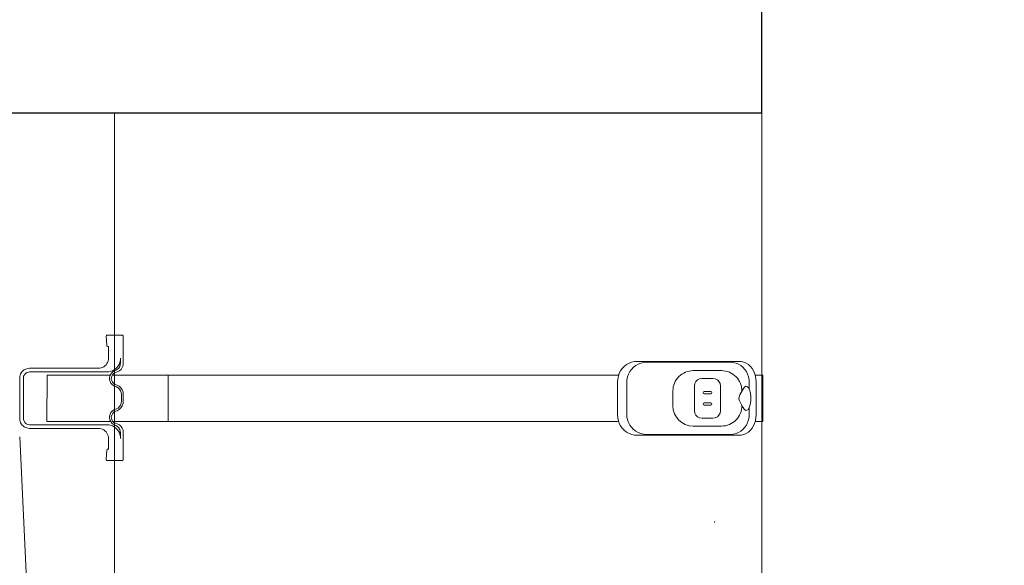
# Model space of a CAD drawing. Header units: millimetres. Extents: x 2204655785 to 2205143108, y 485765510 to 486291538.
# Tile 134 of 156: x 2205065432 to 2205066550, y 486175838 to 486176458. Entities that reach past the tile are written whole.
import ezdxf
from ezdxf.enums import TextEntityAlignment as Align
from ezdxf.lldxf.tags import DXFTag

# ---------------------------------------------------------------- set-up
doc = ezdxf.new("R2010")
doc.units = ezdxf.units.MM
doc.linetypes.add('DASHED2', pattern=[9.525, 6.35, -3.175])
doc.linetypes.add('НЕВИДИМАЯX2', pattern=[19.05, 12.7, -6.35])
for name, color, linetype in [('206ППР Панелевоз', 7, 'Continuous'), ('ППР_Автокран СКАТ-40', 7, 'Continuous'), ('ППР_Автокран_Опасная зона', 1, 'Continuous'), ('ППР_Автокран_Стрела', 7, 'Continuous'), ('ППР_Автокран_Стрела_15м', 7, 'Continuous'), ('ППР_Опасная зона от крана', 1, 'Continuous'), ('ППР_Разрез', 5, 'Continuous'), ('ППР_СКЛАД №2', 7, 'Continuous'), ('ППР_Стрела', 7, 'Continuous')]:
    doc.layers.add(name, color=color, linetype=linetype)
doc.styles.add('ППРк_М1-1', font='GOST_Common Italic.ttf', dxfattribs={"height": 800})
doc.styles.add('ППРк_М1-1кран', font='GOST_Common Italic.ttf', dxfattribs={"width": 0.8, "height": 600})
tags = doc.linetypes.add('опасная зона_Кран', pattern='A,30,-8,4,-8,30,-8,4,-8,30,-8,4,[230,Bbox.shx,S=2.5,R=0,X=0,Y=-10],-6', length=148).pattern_tags.tags
tags[24] = DXFTag(74, 5)
doc.dimstyles.new('ППРк_М1-1', dxfattribs={"dimtxt": 800, "dimasz": 550, "dimexe": 1.5, "dimexo": 0.675, "dimgap": 100, "dimtad": 1, "dimdec": 1, "dimlfac": 0.001, "dimzin": 1, "dimtxsty": 'ППРк_М1-1', "dimblk": 'OBLIQUE', "dimcen": 250, "dimclrd": 256, "dimclre": 256, "dimclrt": 256, "dimadec": 0, "dimazin": 0, "dimtfac": 1, "dimtdec": 1, "dimtmove": 0, "dimatfit": 3, "dimfxl": 1, "dimtfill": 1, "dimfrac": 2, "dimarcsym": 0})

# ---------------------------------------------------------------- blocks, each defined once
blk = doc.blocks.new('*U397')
at = {"layer": 'ППР_Опасная зона от крана', "linetype": 'опасная зона_Кран', "lineweight": 80, "ltscale": 100}
blk.add_arc((135, 0), 50270, 90, 270, dxfattribs=at)
at = {"layer": 'ППР_Стрела', "linetype": 'НЕВИДИМАЯX2', "lineweight": 50, "ltscale": 100}
blk.add_arc((135, 0), 38700, 90, 270, dxfattribs=at)
at = {"layer": 'ППР_Стрела', "linetype": 'Continuous', "lineweight": 100}
blk.add_arc((135, 0), 30700, 90, 270, dxfattribs=at)
at = {"style": 'ППРк_М1-1', "width": 0.8}
for tag, p, height, flags in [('ОПАСНАЯ_ЗОНА', (25480.86, 21929.55), 800, 1), ('ОТЛЕТ_ГРУЗА', (25413.72, 20678.22), 800, 1), ('Кол-во_элементов', (2695.66, -1978.25), 1200, 8)]:
    blk.add_attdef(tag, p, '', height=height, dxfattribs=dict(at, flags=flags))
at = {"style": 'ППРк_М1-1', "width": 0.8, "flags": 8}
blk.add_attdef('МАРКА_КРАНА', text='', height=1200, dxfattribs=at).set_placement((8837.5, 818.17), align=Align.CENTER)
blk.add_attdef('ВЫСОТА', text='', height=1200, dxfattribs=at).set_placement((9134.89, -8454.02), align=Align.MIDDLE_CENTER)
at = {"layer": 'Defpoints', "style": 'ППРк_М1-1', "width": 0.8, "flags": 1}
for tag, p in [('МАКСИМАЛЬНАЯ_ДЛИНА_ГРУЗА', (25470.43, 19233.22)), ('ШИРИНА_ГРУЗА', (25397.01, 17803.51))]:
    blk.add_attdef(tag, p, '', height=800, dxfattribs=at)
at = {"layer": 'ППР_Разрез', "style": 'ППРк_М1-1кран', "width": 0.8, "flags": 8}
for tag, p in [('РАЗРЕЗ2', (-1027.85, 55181.17)), ('РАЗРЕЗ', (-1731.87, -54129.29))]:
    blk.add_attdef(tag, p, '', height=800, dxfattribs=at)
at = {"layer": 'ППР_Стрела', "style": 'ППРк_М1-1кран', "width": 0.8, "flags": 8}
for tag, p in [('ВЫСОТА_КРЮКА_ГОРИЗ', (-19652.89, 21607.87)), ('ГАБАРИТ_СТРЕЛЫ', (-25019.84, 21408.72)), ('ВЫСОТА_КРЮКА_НАКЛ', (-20393.31, 20761.66)), ('ВЫЛЕТ', (-16616.63, 14016.8))]:
    blk.add_attdef(tag, p, '', height=800, rotation=317, dxfattribs=at)
blk = doc.blocks.new('*D779')
at = {"layer": 'Defpoints', "color": 0, "transparency": 16777216}
for p in [(-3.8, 4.1), (13740, -11615.1), (13740.5, -11614.6)]:
    blk.add_point(p, dxfattribs=at)
at = {"layer": 'ППР_Автокран_Стрела', "lineweight": -2, "transparency": 16777216}
for p, q in [((-4.2, 3.6), (-5.2, 2.4)), ((-4.2, 3.6), (12976.3, -10969.5)), ((13740, -11615.1), (13739, -11616.3))]:
    blk.add_line(p, q, dxfattribs=at)
at = {"layer": 'ППР_Автокран_Стрела', "transparency": 16777216}
blk.add_solid([(13083.9, -10842.3), (12868.7, -11096.8), (13740, -11615.1)], dxfattribs=at)
at = {"layer": 'ППР_Автокран_Стрела', "transparency": 16777216, "insert": (6415.9, -4964.7), "char_height": 800, "attachment_point": 5, "rotation": 319.7904, "style": 'ППРк_М1-1', "bg_fill": 3, "box_fill_scale": 1.1, "bg_fill_color": 256, "bg_fill_true_color": 13158600, "bg_fill_transparency": 0}
blk.add_mtext('{\\H0.625x;R=18м   Q=2.1т}', dxfattribs=at)
blk = doc.blocks.new('_None')
blk = doc.blocks.new('*U789')
blk.add_lwpolyline([(-1738.9, 2701.1), (-4301.1, 2701.1), (-4301.1, 203.8), (-1738.9, 203.8)], close=True)
at = {"layer": '206ППР Панелевоз', "lineweight": 5}
for p, q in [((-1738.9, 2701.1), (-682.6, 2701.1)), ((-1388.3, 2702.4), (-1440.8, 2702.4)), ((-1440.8, 2702.4), (-1440.8, 2693.6)), ((-1388.3, 2702.4), (-1388.3, 2693.6)), ((-1452.9, 2685.8), (-1454.4, 2683.4)), ((-1450.9, 2688.1), (-1452.9, 2685.8)), ((-1448.6, 2690), (-1450.9, 2688.1)), ((-1445.9, 2691.6), (-1448.6, 2690)), ((-1443, 2692.9), (-1445.9, 2691.6)), ((-1442, 2685), (-1444.9, 2683.6)), ((-1439.9, 2693.8), (-1443, 2692.9)), ((-1438.9, 2686), (-1442, 2685)), ((-1436.7, 2694.3), (-1439.9, 2693.8)), ((-1435.7, 2686.6), (-1438.9, 2686)), ((-1433.4, 2694.5), (-1436.7, 2694.3)), ((-1432.4, 2686.8), (-1435.7, 2686.6)), ((-1395.6, 2694.5), (-1433.4, 2694.5)), ((-1424.8, 2686.8), (-1432.4, 2686.8)), ((-1427.7, 2684.7), (-1428.1, 2683.9)), ((-1427, 2685.5), (-1427.7, 2684.7)), ((-1426.1, 2686.2), (-1427, 2685.5)), ((-1424.2, 2687.1), (-1426.1, 2686.2)), ((-1420.6, 2688.1), (-1424.2, 2687.1)), ((-1416.3, 2688.6), (-1420.6, 2688.1)), ((-1411.8, 2688.6), (-1416.3, 2688.6)), ((-1407.7, 2688), (-1411.8, 2688.6)), ((-1404.2, 2686.8), (-1407.7, 2688)), ((-1396.7, 2686.8), (-1404.2, 2686.8)), ((-1402, 2685.5), (-1404.2, 2686.8)), ((-1401.4, 2684.7), (-1402, 2685.5)), ((-1401, 2683.9), (-1401.4, 2684.7)), ((-1396.7, 2686.8), (-1393.4, 2686.6)), ((-1395.6, 2694.5), (-1392.3, 2694.3)), ((-1393.4, 2686.6), (-1390.2, 2686)), ((-1392.3, 2694.3), (-1389.1, 2693.8)), ((-1390.2, 2686), (-1387.1, 2685)), ((-1389.1, 2693.8), (-1386, 2692.9)), ((-1387.1, 2685), (-1384.2, 2683.6)), ((-1386, 2692.9), (-1383.1, 2691.6)), ((-1383.1, 2691.6), (-1380.5, 2690)), ((-1380.5, 2690), (-1378.2, 2688.1)), ((-1378.2, 2688.1), (-1376.2, 2685.8)), ((-1376.2, 2685.8), (-1374.6, 2683.4)), ((-1456.3, 2677.8), (-1456.5, 2674.8)), ((-1456.5, 2674.8), (-1456.5, 2559.6)), ((-1455.6, 2680.7), (-1456.3, 2677.8)), ((-1454.4, 2683.4), (-1455.6, 2680.7)), ((-1453.4, 2674.7), (-1454.5, 2671.8)), ((-1451.8, 2677.3), (-1453.4, 2674.7)), ((-1449.8, 2679.7), (-1451.8, 2677.3)), ((-1447.5, 2681.8), (-1449.8, 2679.7)), ((-1444.9, 2683.6), (-1447.5, 2681.8)), ((-1428.1, 2683.9), (-1428.2, 2683.1)), ((-1428.2, 2683.1), (-1428, 2682.4)), ((-1428, 2682.4), (-1427.5, 2681.7)), ((-1427.5, 2681.7), (-1425.9, 2680.4)), ((-1425.9, 2680.4), (-1418.6, 2676.3)), ((-1418.6, 2676.3), (-1416.3, 2675.3)), ((-1416.3, 2675.3), (-1414.4, 2675)), ((-1414.4, 2675), (-1413.8, 2675.1)), ((-1413.8, 2675.1), (-1411.8, 2675.7)), ((-1411.8, 2675.7), (-1408.1, 2677.6)), ((-1408.1, 2677.6), (-1404.6, 2679.6)), ((-1404.6, 2679.6), (-1404.2, 2679.8)), ((-1404.2, 2679.8), (-1402.2, 2681)), ((-1404.2, 2679.8), (-1404.2, 2679.8)), ((-1402.2, 2681), (-1401.5, 2681.7)), ((-1401.5, 2681.7), (-1401.1, 2682.4)), ((-1401.1, 2682.4), (-1400.9, 2683.1)), ((-1400.9, 2683.1), (-1401, 2683.9)), ((-1384.2, 2683.6), (-1381.6, 2681.8)), ((-1381.6, 2681.8), (-1379.2, 2679.7)), ((-1379.2, 2679.7), (-1377.2, 2677.3)), ((-1377.2, 2677.3), (-1375.7, 2674.7)), ((-1375.7, 2674.7), (-1374.5, 2671.8)), ((-1374.6, 2683.4), (-1373.5, 2680.7)), ((-1373.5, 2680.7), (-1372.8, 2677.8)), ((-1372.8, 2677.8), (-1372.5, 2674.8)), ((-1372.5, 2674.8), (-1372.5, 2559.6)), ((-1455.3, 2668.7), (-1455.5, 2665.5)), ((-1455.5, 2665.5), (-1455.5, 2570.1)), ((-1454.5, 2671.8), (-1455.3, 2668.7)), ((-1374.5, 2671.8), (-1373.8, 2668.7)), ((-1373.8, 2668.7), (-1373.6, 2665.5)), ((-1373.6, 2665.5), (-1373.6, 2570.1)), ((-1446, 2655.4), (-1446, 2623.2)), ((-1435.5, 2650.6), (-1433.7, 2652.4)), ((-1433.7, 2652.4), (-1431.3, 2653.6)), ((-1431.3, 2653.6), (-1428.7, 2654)), ((-1428.7, 2654), (-1400.3, 2654)), ((-1428.7, 2654), (-1428.7, 2654)), ((-1400.3, 2654), (-1397.7, 2653.6)), ((-1397.7, 2653.6), (-1395.4, 2652.4)), ((-1395.4, 2652.4), (-1393.5, 2650.6)), ((-1383, 2655.4), (-1383, 2623.2)), ((-1437.1, 2645.6), (-1436.7, 2648.2)), ((-1437.1, 2632.9), (-1437.1, 2645.6)), ((-1436.7, 2648.2), (-1435.5, 2650.6)), ((-1422.4, 2643), (-1422.4, 2635.6)), ((-1419.8, 2643), (-1419.8, 2635.6)), ((-1409.3, 2643), (-1409.3, 2635.6)), ((-1406.7, 2643), (-1406.7, 2635.6)), ((-1393.5, 2650.6), (-1392.3, 2648.2)), ((-1392.3, 2648.2), (-1391.9, 2645.6)), ((-1391.9, 2645.6), (-1391.9, 2632.9)), ((-1436.7, 2630.3), (-1437.1, 2632.9)), ((-1435.5, 2628), (-1436.7, 2630.3)), ((-1392.3, 2630.3), (-1393.5, 2628)), ((-1391.9, 2632.9), (-1392.3, 2630.3)), ((-1433.7, 2626.1), (-1435.5, 2628)), ((-1431.3, 2625), (-1433.7, 2626.1)), ((-1428.7, 2624.5), (-1431.3, 2625)), ((-1400.3, 2624.5), (-1428.7, 2624.5)), ((-1397.7, 2625), (-1400.3, 2624.5)), ((-1395.4, 2626.1), (-1397.7, 2625)), ((-1393.5, 2628), (-1395.4, 2626.1)), ((-1406.1, 2600.1), (-1422.9, 2600.1)), ((-1455.3, 2566.9), (-1455.5, 2570.1)), ((-1454.5, 2563.8), (-1455.3, 2566.9)), ((-1453.4, 2560.8), (-1454.5, 2563.8)), ((-1374.5, 2563.8), (-1375.7, 2560.8)), ((-1373.8, 2566.9), (-1374.5, 2563.8)), ((-1373.6, 2570.1), (-1373.8, 2566.9)), ((-1456.5, 2559.6), (-1456.3, 2556.4)), ((-1456.3, 2556.4), (-1455.6, 2553.3)), ((-1455.6, 2553.3), (-1454.4, 2550.3)), ((-1451.8, 2558), (-1453.4, 2560.8)), ((-1449.8, 2555.4), (-1451.8, 2558)), ((-1447.5, 2553.1), (-1449.8, 2555.4)), ((-1444.9, 2551.2), (-1447.5, 2553.1)), ((-1442, 2549.7), (-1444.9, 2551.2)), ((-1384.2, 2551.2), (-1387.1, 2549.7)), ((-1381.6, 2553.1), (-1384.2, 2551.2)), ((-1379.2, 2555.4), (-1381.6, 2553.1)), ((-1377.2, 2558), (-1379.2, 2555.4)), ((-1375.7, 2560.8), (-1377.2, 2558)), ((-1373.5, 2553.3), (-1374.6, 2550.3)), ((-1372.8, 2556.4), (-1373.5, 2553.3)), ((-1372.5, 2559.6), (-1372.8, 2556.4)), ((-1454.4, 2550.3), (-1452.9, 2547.5)), ((-1452.9, 2547.5), (-1450.9, 2544.9)), ((-1450.9, 2544.9), (-1448.6, 2542.6)), ((-1448.6, 2542.6), (-1445.9, 2540.7)), ((-1445.9, 2540.7), (-1443, 2539.2)), ((-1438.9, 2548.6), (-1442, 2549.7)), ((-1435.7, 2547.9), (-1438.9, 2548.6)), ((-1432.4, 2547.6), (-1435.7, 2547.9)), ((-1396.7, 2547.6), (-1432.4, 2547.6)), ((-1393.4, 2547.9), (-1396.7, 2547.6)), ((-1390.2, 2548.6), (-1393.4, 2547.9)), ((-1387.1, 2549.7), (-1390.2, 2548.6)), ((-1383.1, 2540.7), (-1386, 2539.2)), ((-1380.5, 2542.6), (-1383.1, 2540.7)), ((-1378.2, 2544.9), (-1380.5, 2542.6)), ((-1376.2, 2547.5), (-1378.2, 2544.9)), ((-1374.6, 2550.3), (-1376.2, 2547.5)), ((-1443, 2539.2), (-1439.9, 2538.1)), ((-1440.8, 2538.3), (-1440.8, 2041.1)), ((-1439.9, 2538.1), (-1436.7, 2537.4)), ((-1436.7, 2537.4), (-1433.4, 2537.1)), ((-1395.6, 2537.1), (-1433.4, 2537.1)), ((-1392.3, 2537.4), (-1395.6, 2537.1)), ((-1389.1, 2538.1), (-1392.3, 2537.4)), ((-1386, 2539.2), (-1389.1, 2538.1)), ((-1388.3, 2538.3), (-1388.3, 2041.1)), ((-1440.8, 2041.1), (-1440.8, 2027.2)), ((-1388.3, 2041.1), (-1388.3, 2027.2)), ((-1440.8, 2027.2), (-1440.8, 2026.5)), ((-1388.3, 2026.5), (-1440.8, 2026.5)), ((-1440.8, 2026.5), (-1440.8, 2025.9)), ((-1440.8, 2025.9), (-1440.8, 1967.5)), ((-1388.3, 2027.2), (-1388.3, 2026.5)), ((-1388.3, 2026.5), (-1388.3, 2025.9)), ((-1388.3, 2025.9), (-1388.3, 1967.5)), ((-1486.3, 1974.8), (-1486.5, 1957.8)), ((-1485.7, 1975.5), (-1486.3, 1974.8)), ((-1484.9, 1975.7), (-1485.7, 1975.5)), ((-1454.5, 1975.7), (-1484.9, 1975.7)), ((-1458, 1972.4), (-1460.2, 1972.6)), ((-1460.2, 1972.6), (-1454.9, 1972.6)), ((-1455.8, 1971.9), (-1458, 1972.4)), ((-1453.7, 1971.2), (-1455.8, 1971.9)), ((-1454.9, 1972.6), (-1452.8, 1972.3)), ((-1451.9, 1975.4), (-1454.5, 1975.7)), ((-1451.7, 1970.1), (-1453.7, 1971.2)), ((-1452.8, 1972.3), (-1450.8, 1971.6)), ((-1449.6, 1974.5), (-1451.9, 1975.4)), ((-1449.9, 1968.7), (-1451.7, 1970.1)), ((-1450.8, 1971.6), (-1449, 1970.5)), ((-1447.5, 1973.1), (-1449.6, 1974.5)), ((-1449, 1970.5), (-1447.6, 1969)), ((-1447.6, 1969), (-1446.4, 1967.3)), ((-1445.8, 1971.2), (-1447.5, 1973.1)), ((-1444.6, 1968.9), (-1445.8, 1971.2)), ((-1443.6, 1966.1), (-1444.6, 1968.9)), ((-1428.3, 1971), (-1429.6, 1968.7)), ((-1426.4, 1973), (-1428.3, 1971)), ((-1427.7, 1967.9), (-1426.6, 1969.8)), ((-1426.6, 1969.8), (-1425.1, 1971.4)), ((-1424.2, 1974.5), (-1426.4, 1973)), ((-1425.1, 1971.4), (-1423.2, 1972.6)), ((-1421.6, 1975.4), (-1424.2, 1974.5)), ((-1423.2, 1972.6), (-1421.1, 1973.4)), ((-1419, 1975.7), (-1421.6, 1975.4)), ((-1421.1, 1973.4), (-1419, 1973.6)), ((-1411.2, 1975.7), (-1419, 1975.7)), ((-1419, 1973.6), (-1411.2, 1973.6)), ((-1408.5, 1975.4), (-1411.2, 1975.7)), ((-1411.2, 1973.6), (-1409, 1973.4)), ((-1409, 1973.4), (-1406.9, 1972.6)), ((-1405.9, 1974.5), (-1408.5, 1975.4)), ((-1406.9, 1972.6), (-1405.1, 1971.4)), ((-1403.7, 1973), (-1405.9, 1974.5)), ((-1405.1, 1971.4), (-1403.5, 1969.8)), ((-1401.9, 1971), (-1403.7, 1973)), ((-1403.5, 1969.8), (-1402.5, 1967.9)), ((-1400.5, 1968.7), (-1401.9, 1971)), ((-1385.5, 1968.9), (-1386.5, 1966.1)), ((-1384.3, 1971.2), (-1385.5, 1968.9)), ((-1382.6, 1973.1), (-1384.3, 1971.2)), ((-1383.7, 1967.3), (-1382.6, 1969)), ((-1380.5, 1974.5), (-1382.6, 1973.1)), ((-1382.6, 1969), (-1381.1, 1970.5)), ((-1381.1, 1970.5), (-1379.3, 1971.6)), ((-1378.2, 1975.4), (-1380.5, 1974.5)), ((-1379.3, 1971.6), (-1377.3, 1972.3)), ((-1377.4, 1970.1), (-1379.2, 1968.7)), ((-1375.7, 1975.7), (-1378.2, 1975.4)), ((-1375.4, 1971.2), (-1377.4, 1970.1)), ((-1377.3, 1972.3), (-1375.2, 1972.6)), ((-1345.2, 1975.7), (-1375.7, 1975.7)), ((-1373.3, 1971.9), (-1375.4, 1971.2)), ((-1375.2, 1972.6), (-1368.9, 1972.6)), ((-1371.1, 1972.4), (-1373.3, 1971.9)), ((-1368.9, 1972.6), (-1371.1, 1972.4)), ((-1344.6, 1975.6), (-1345.2, 1975.7)), ((-1343.9, 1975), (-1344.6, 1975.6)), ((-1343.7, 1974.1), (-1343.9, 1975)), ((-1343.7, 1957.8), (-1343.7, 1974.1)), ((-654.1, 1965.7), (-1738.9, 1965.7)), ((-1486.5, 1957.8), (-1486.3, 1957.1)), ((-1474, 1957.1), (-1473.5, 1957.7)), ((-1473.5, 1957.7), (-1473.3, 1958.9)), ((-1473.3, 1958.9), (-1460.2, 1958.9)), ((-1460.2, 1958.9), (-1458.6, 1958.8)), ((-1458.6, 1958.8), (-1457, 1958.4)), ((-1457, 1958.4), (-1455.4, 1957.9)), ((-1455.4, 1957.9), (-1454, 1957.1)), ((-1448.3, 1967.1), (-1449.9, 1968.7)), ((-1447, 1965.4), (-1448.3, 1967.1)), ((-1445.9, 1963.4), (-1447, 1965.4)), ((-1446.4, 1967.3), (-1445.1, 1964.3)), ((-1445.1, 1961.3), (-1445.9, 1963.4)), ((-1445.1, 1964.3), (-1443.7, 1962.7)), ((-1444.6, 1959.1), (-1445.1, 1961.3)), ((-1444.5, 1956.9), (-1444.6, 1959.1)), ((-1443.7, 1962.7), (-1442, 1961.4)), ((-1442.7, 1964.6), (-1443.6, 1966.1)), ((-1441.4, 1963.4), (-1442.7, 1964.6)), ((-1442, 1961.4), (-1440, 1960.5)), ((-1439.8, 1962.6), (-1441.4, 1963.4)), ((-1440.8, 1967.5), (-1440.8, 1963.2)), ((-1440.8, 1960.7), (-1440.8, 1889.1)), ((-1440, 1960.5), (-1437.9, 1960)), ((-1438.1, 1962.2), (-1439.8, 1962.6)), ((-1436.4, 1962.1), (-1438.1, 1962.2)), ((-1437.9, 1960), (-1435.8, 1960.1)), ((-1434.7, 1962.5), (-1436.4, 1962.1)), ((-1435.8, 1960.1), (-1433.7, 1960.6)), ((-1433.1, 1963.3), (-1434.7, 1962.5)), ((-1433.7, 1960.6), (-1431.8, 1961.7)), ((-1431.8, 1964.4), (-1433.1, 1963.3)), ((-1430.7, 1965.8), (-1431.8, 1964.4)), ((-1431.8, 1961.7), (-1430.1, 1963.1)), ((-1429.6, 1968.7), (-1430.7, 1965.8)), ((-1430.1, 1963.1), (-1428.9, 1964.8)), ((-1428.9, 1964.8), (-1427.7, 1967.9)), ((-1402.5, 1967.9), (-1401.3, 1964.8)), ((-1401.3, 1964.8), (-1400, 1963.1)), ((-1399.4, 1965.8), (-1400.5, 1968.7)), ((-1400, 1963.1), (-1398.4, 1961.7)), ((-1398.3, 1964.4), (-1399.4, 1965.8)), ((-1398.4, 1961.7), (-1396.4, 1960.6)), ((-1397, 1963.3), (-1398.3, 1964.4)), ((-1395.4, 1962.5), (-1397, 1963.3)), ((-1396.4, 1960.6), (-1394.4, 1960.1)), ((-1393.7, 1962.1), (-1395.4, 1962.5)), ((-1394.4, 1960.1), (-1392.2, 1960)), ((-1392, 1962.2), (-1393.7, 1962.1)), ((-1392.2, 1960), (-1390.1, 1960.5)), ((-1390.3, 1962.6), (-1392, 1962.2)), ((-1388.7, 1963.4), (-1390.3, 1962.6)), ((-1390.1, 1960.5), (-1388.1, 1961.4)), ((-1387.5, 1964.6), (-1388.7, 1963.4)), ((-1388.3, 1967.5), (-1388.3, 1963.9)), ((-1388.3, 1889), (-1388.3, 1961.3)), ((-1388.3, 1960.6), (-1388.3, 1960.5)), ((-1388.1, 1961.4), (-1386.4, 1962.7)), ((-1386.5, 1966.1), (-1387.5, 1964.6)), ((-1386.4, 1962.7), (-1385, 1964.3)), ((-1385, 1964.3), (-1383.7, 1967.3)), ((-1384.4, 1959.1), (-1384.6, 1869.1)), ((-1384, 1961.3), (-1384.4, 1959.1)), ((-1383.2, 1963.4), (-1384, 1961.3)), ((-1382.1, 1965.4), (-1383.2, 1963.4)), ((-1380.8, 1967.1), (-1382.1, 1965.4)), ((-1379.2, 1968.7), (-1380.8, 1967.1)), ((-1375.1, 1957.1), (-1373.6, 1957.9)), ((-1373.6, 1957.9), (-1372.1, 1958.4)), ((-1372.1, 1958.4), (-1370.5, 1958.8)), ((-1370.5, 1958.8), (-1356.8, 1958.9)), ((-1356.8, 1958.9), (-1356.7, 1957.9)), ((-1356.7, 1957.9), (-1356.3, 1957.2)), ((-1343.9, 1957), (-1343.7, 1957.8)), ((-1486.3, 1957.1), (-1485.9, 1956.6)), ((-1485.9, 1956.6), (-1485.3, 1956.2)), ((-1485.3, 1956.2), (-1474.8, 1956.8)), ((-1474.8, 1956.8), (-1474, 1957.1)), ((-1454, 1957.1), (-1452.7, 1956.1)), ((-1452.7, 1956.1), (-1451.5, 1954.9)), ((-1451.5, 1954.9), (-1450.5, 1953.6)), ((-1450.5, 1953.6), (-1449.7, 1952.2)), ((-1449.7, 1952.2), (-1449.1, 1950.6)), ((-1449.1, 1950.6), (-1448.8, 1949)), ((-1448.8, 1949), (-1448.7, 1869.1)), ((-1444.5, 1869.1), (-1444.5, 1956.9)), ((-1444.5, 1956.9), (-1444.5, 1956.9)), ((-1380.4, 1947.4), (-1380.3, 1949)), ((-1380.4, 1869.1), (-1380.4, 1947.4)), ((-1380.4, 1947.4), (-1380.4, 1947.4)), ((-1380.3, 1949), (-1379.9, 1950.6)), ((-1379.9, 1950.6), (-1379.4, 1952.2)), ((-1379.4, 1952.2), (-1378.6, 1953.6)), ((-1378.6, 1953.6), (-1377.6, 1954.9)), ((-1377.6, 1954.9), (-1376.4, 1956.1)), ((-1376.4, 1956.1), (-1375.1, 1957.1)), ((-1356.3, 1957.2), (-1355.5, 1956.8)), ((-1355.5, 1956.8), (-1345.3, 1956.2)), ((-1345.3, 1956.2), (-1344.5, 1956.4)), ((-1344.5, 1956.4), (-1343.9, 1957)), ((-44.9, 1920.9), (-1370.6, 1858.1)), ((-1440.8, 1889.1), (-1388.3, 1889)), ((-1448.7, 1869.1), (-1448.5, 1867.5)), ((-1444.4, 1868.1), (-1444.5, 1869.1)), ((-1443.8, 1866.2), (-1444.4, 1868.1)), ((-1384.6, 1869.1), (-1384.9, 1867.2)), ((-1380.5, 1867.5), (-1380.4, 1869.1)), ((-1448.5, 1867.5), (-1448.2, 1866)), ((-1448.2, 1866), (-1447.7, 1864.5)), ((-1447.7, 1864.5), (-1446.9, 1863.1)), ((-1446.9, 1863.1), (-1446, 1861.9)), ((-1446, 1861.9), (-1444.9, 1860.7)), ((-1444.9, 1860.7), (-1443.6, 1859.8)), ((-1442.8, 1864.6), (-1443.8, 1866.2)), ((-1443.6, 1859.8), (-1442.2, 1859)), ((-1441.3, 1863.3), (-1442.8, 1864.6)), ((-1442.2, 1859), (-1440.7, 1858.5)), ((-1439.6, 1862.5), (-1441.3, 1863.3)), ((-1440.7, 1858.5), (-1439.2, 1858.2)), ((-1437.6, 1862.3), (-1439.6, 1862.5)), ((-1439.2, 1858.2), (-1437.6, 1858.1)), ((-1391.4, 1862.3), (-1437.6, 1862.3)), ((-1437.6, 1858.1), (-1391.4, 1858.1)), ((-1390.5, 1862.3), (-1391.4, 1862.3)), ((-1391.4, 1858.1), (-1389.9, 1858.2)), ((-1388.6, 1862.9), (-1390.5, 1862.3)), ((-1389.9, 1858.2), (-1388.3, 1858.5)), ((-1387, 1863.9), (-1388.6, 1862.9)), ((-1388.3, 1858.5), (-1386.8, 1859)), ((-1385.7, 1865.4), (-1387, 1863.9)), ((-1386.8, 1859), (-1385.5, 1859.8)), ((-1384.9, 1867.2), (-1385.7, 1865.4)), ((-1385.5, 1859.8), (-1384.2, 1860.7)), ((-1384.2, 1860.7), (-1383.1, 1861.9)), ((-1383.1, 1861.9), (-1382.2, 1863.1)), ((-1382.2, 1863.1), (-1381.4, 1864.5)), ((-1381.4, 1864.5), (-1380.9, 1866)), ((-1380.9, 1866), (-1380.5, 1867.5))]:
    blk.add_line(p, q, dxfattribs=at)
for centre, radius, start, end in [((-1422.9, 2655.4), 23.1, 88.9004, 180), ((-1406.1, 2655.4), 23.1, 0, 91.098), ((-1421.1, 2643), 1.31, 0, 180), ((-1408, 2643), 1.31, 0, 180), ((-1421.1, 2635.6), 1.31, 180, 0), ((-1408, 2635.6), 1.31, 180, 0), ((-1422.9, 2623.2), 23.1, 180, 270), ((-1406.1, 2623.2), 23.1, 270, 0)]:
    blk.add_arc(centre, radius, start, end, dxfattribs=at)
blk.add_point((-1273.8, 2647.7), dxfattribs=at)
blk.add_point((-1273.8, 2647.7), dxfattribs=at)
blk = doc.blocks.new('Бортовой панелевоз')
at = {"layer": 'ППР_СКЛАД №2'}
blk.add_blockref('*U789', (26722.3, 14240.3), dxfattribs=at)
blk = doc.blocks.new('*U778')
at = {"layer": 'ППР_Автокран_Стрела', "lineweight": 50}
blk.add_arc((-3.65, 4.56), 18000, 319.786841, 219.78643, dxfattribs=at)
at = {"layer": 'ППР_Автокран_Стрела_15м', "linetype": 'DASHED2', "lineweight": 35}
blk.add_arc((0.22, 1.42), 15000, 319.786203, 219.767437, dxfattribs=at)
at = {"layer": 'ППР_Автокран_Стрела'}
dim = blk.add_linear_dim(base=(13739.99, -11615.13), p1=(-3.75, 4.12), p2=(13740.46, -11614.57), angle=319.79042, text='{\\H0.625x;R=18м   Q=2.1т}', dimstyle='ППРк_М1-1', override={"dimasz": 1000, "dimblk1": 'None', "dimsah": 1}, dxfattribs=at)
dim.commit()
dim.dimension.update_dxf_attribs({"geometry": '*D779', "text_midpoint": (6189.62, -5232.4), "dimtype": 161})
at = {"layer": 'ППР_Автокран_Опасная зона', "color": 1, "linetype": 'опасная зона_Кран', "lineweight": 80, "ltscale": 100}
blk.add_arc((-3.65, 4.56), 29000, 319.788537, 219.788112, dxfattribs=at)

msp = doc.modelspace()

# ---------------------------------------------------------------- block references
at = {"rotation": 90}
msp.add_blockref('*U397', (2205044055.8, 486203892.3), dxfattribs=at)

# ---------------------------------------------------------------- next in the draw order: block references
at = {"layer": 'ППР_Автокран СКАТ-40'}
msp.add_blockref('*U778', (2205058176.7, 486183881.8), dxfattribs=at)

# ---------------------------------------------------------------- next in the draw order: block references
at = {"rotation": 270}
msp.add_blockref('Бортовой панелевоз', (2205049333.5, 486201335.1), dxfattribs=at)

doc.saveas('drawing.dxf')
